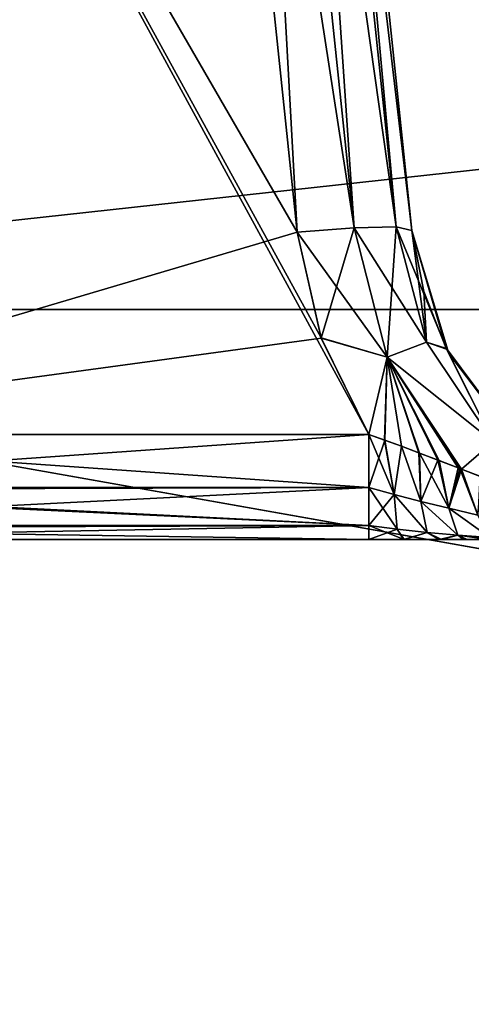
# Model space of a CAD drawing. Header units: millimetres. Extents: x -96 to 96, y -34 to 18.
# Tile 36 of 192: x -64.25 to -60.33, y -8.04 to 0.52. Entities that reach past the tile are written whole.
import ezdxf

# ---------------------------------------------------------------- set-up
doc = ezdxf.new("R2010")
doc.units = ezdxf.units.MM
doc.header["$LTSCALE"] = 65.185185
for name, color, linetype in [('2', 7, 'CONTINUOUS'), ('22', 7, 'CONTINUOUS'), ('24', 7, 'CONTINUOUS'), ('26', 7, 'CONTINUOUS'), ('27', 7, 'CONTINUOUS'), ('6', 7, 'CONTINUOUS'), ('737', 7, 'CONTINUOUS'), ('738', 7, 'CONTINUOUS'), ('763', 7, 'CONTINUOUS'), ('766', 7, 'CONTINUOUS'), ('767', 7, 'CONTINUOUS'), ('770', 7, 'CONTINUOUS'), ('771', 7, 'CONTINUOUS'), ('774', 7, 'CONTINUOUS'), ('775', 7, 'CONTINUOUS'), ('779', 7, 'CONTINUOUS'), ('780', 7, 'CONTINUOUS'), ('781', 7, 'CONTINUOUS'), ('782', 7, 'CONTINUOUS'), ('794', 7, 'CONTINUOUS')]:
    doc.layers.add(name, color=color, linetype=linetype)

msp = doc.modelspace()

# ---------------------------------------------------------------- linework, layer by layer
at = {"layer": '2', "color": 7, "linetype": 'Continuous'}
for points in [[(-3.6186, -27.5, 22.1466), (-74, 10.2026, 22.4756), (-74, -27.5, 22.1466), (-3.6186, -27.5, 22.1466)], [(-3.8118, -7.4278, 22.3217), (-74, 10.2026, 22.4756), (-3.6186, -27.5, 22.1466), (-3.8118, -7.4278, 22.3217)], [(-3.9737, 10.2026, 22.4756), (-74, 10.2026, 22.4756), (-3.8118, -7.4278, 22.3217), (-3.9737, 10.2026, 22.4756)]]:
    msp.add_3dface(points, dxfattribs=at)
at = {"layer": '22', "color": 7, "linetype": 'Continuous'}
for points in [[(72, -2, 20), (72, -27.5, 20.2225), (-72, -27.5, 20.2225), (72, -2, 20)], [(-72, -2, 20), (72, -2, 20), (-72, -27.5, 20.2225), (-72, -2, 20)]]:
    msp.add_3dface(points, dxfattribs=at)
at = {"layer": '24', "color": 7, "linetype": 'Continuous'}
for points in [[(-72, -2, -20), (-72, -27.5, -20.2225), (72, -27.5, -20.2225), (-72, -2, -20)], [(72, -2, -20), (-72, -2, -20), (72, -27.5, -20.2225), (72, -2, -20)]]:
    msp.add_3dface(points, dxfattribs=at)
at = {"layer": '26', "color": 7, "linetype": 'Continuous'}
for points in [[(71.4, -2, 19.4), (-71.4, -2, 19.4), (71.4, 13.6, 19.8085), (71.4, -2, 19.4)], [(71.4, 13.6, 19.8085), (-71.4, -2, 19.4), (-71.4, 13.6, 19.8085), (71.4, 13.6, 19.8085)]]:
    msp.add_3dface(points, dxfattribs=at)
at = {"layer": '27', "color": 7, "linetype": 'Continuous'}
for points in [[(-71.4, -2, -19.4), (71.4, -2, -19.4), (-71.4, 13.6, -19.8085), (-71.4, -2, -19.4)], [(-71.4, 13.6, -19.8085), (71.4, -2, -19.4), (71.4, 13.6, -19.8085), (-71.4, 13.6, -19.8085)]]:
    msp.add_3dface(points, dxfattribs=at)
at = {"layer": '6', "color": 7, "linetype": 'Continuous'}
for points in [[(-74, -27.5, -22.1466), (-3.9737, 10.2026, -22.4756), (-3.7894, -9.8053, -22.301), (-74, -27.5, -22.1466)], [(-74, 10.2026, -22.4756), (-3.9737, 10.2026, -22.4756), (-74, -27.5, -22.1466), (-74, 10.2026, -22.4756)]]:
    msp.add_3dface(points, dxfattribs=at)
at = {"layer": '737', "color": 7, "linetype": 'Continuous', "true_color": 0xe0f2ff}
for points in [[(-67.7854, -4, 0.0837), (-61.2211, -4, -0.0837), (-61.2211, -4, 0.0837), (-67.7854, -4, 0.0837)], [(-67.7854, -4, -0.0837), (-61.2211, -4, -0.0837), (-67.7854, -4, 0.0837), (-67.7854, -4, -0.0837)], [(-60.9121, -4, 0.1003), (-61.2211, -4, 0.0837), (-60.918, -4, -0.0996), (-60.9121, -4, 0.1003)], [(-61.2211, -4, 0.0837), (-61.2211, -4, -0.0837), (-60.918, -4, -0.0996), (-61.2211, -4, 0.0837)], [(-60.6094, -4, -0.1479), (-60.9121, -4, 0.1003), (-60.918, -4, -0.0996), (-60.6094, -4, -0.1479)], [(-60.59, -4, 0.152), (-60.9121, -4, 0.1003), (-60.6094, -4, -0.1479), (-60.59, -4, 0.152)], [(-60.3979, -4, -0.1992), (-60.59, -4, 0.152), (-60.6094, -4, -0.1479), (-60.3979, -4, -0.1992)], [(-60.3676, -4, 0.2077), (-60.59, -4, 0.152), (-60.3979, -4, -0.1992), (-60.3676, -4, 0.2077)], [(-60.1811, -4, -0.2669), (-60.3676, -4, 0.2077), (-60.3979, -4, -0.1992), (-60.1811, -4, -0.2669)], [(-60.1409, -4, 0.2811), (-60.3676, -4, 0.2077), (-60.1811, -4, -0.2669), (-60.1409, -4, 0.2811)]]:
    msp.add_3dface(points, dxfattribs=at)
at = {"layer": '738', "color": 7, "linetype": 'Continuous', "true_color": 0xe0f2ff}
for points in [[(-60.8469, -1.3127, -2.2298), (-61.8945, 8.708, -3.1065), (-61.8945, 8.708, -18.5749), (-60.8469, -1.3127, -2.2298)], [(-61.8945, 8.708, 3.1065), (-60.8469, -1.3127, 2.2298), (-60.8469, -1.3127, 18.7498), (-61.8945, 8.708, 3.1065)], [(-61.8945, 8.708, 18.5749), (-61.8945, 8.708, 3.1065), (-60.8469, -1.3127, 18.7498), (-61.8945, 8.708, 18.5749)], [(-60.8469, -1.3127, -18.7498), (-60.8469, -1.3127, -2.2298), (-61.8945, 8.708, -18.5749), (-60.8469, -1.3127, -18.7498)]]:
    msp.add_3dface(points, dxfattribs=at)
at = {"layer": '763', "color": 7, "linetype": 'Continuous', "true_color": 0xe0f2ff}
for points in [[(-60.8469, -1.3127, 18.7498), (-60.5452, -2.3449, 2.1094), (-60.526, -2.3826, 18.7685), (-60.8469, -1.3127, 18.7498)], [(-60.8469, -1.3127, -2.2298), (-60.8469, -1.3127, -18.7498), (-60.526, -2.3826, -18.7685), (-60.8469, -1.3127, -2.2298)], [(-60.8469, -1.3127, -2.2298), (-60.526, -2.3826, -18.7685), (-60.5471, -2.3411, -2.1099), (-60.8469, -1.3127, -2.2298)], [(-60.5452, -2.3449, 2.1094), (-60.8469, -1.3127, 18.7498), (-60.7418, -1.8455, 2.1677), (-60.5452, -2.3449, 2.1094)], [(-60.8469, -1.3127, 18.7498), (-60.8469, -1.3127, 2.2298), (-60.7418, -1.8455, 2.1677), (-60.8469, -1.3127, 18.7498)], [(-60.5471, -2.3411, -2.1099), (-60.526, -2.3826, -18.7685), (-59.9079, -3.196, -2.0101), (-60.5471, -2.3411, -2.1099)], [(-60.5452, -2.3449, 2.1094), (-59.9049, -3.1988, 2.0098), (-60.526, -2.3826, 18.7685), (-60.5452, -2.3449, 2.1094)], [(-60.526, -2.3826, -18.7685), (-59.8359, -3.2609, -18.7838), (-59.9079, -3.196, -2.0101), (-60.526, -2.3826, -18.7685)], [(-60.526, -2.3826, 18.7685), (-59.9049, -3.1988, 2.0098), (-59.8359, -3.2609, 18.7838), (-60.526, -2.3826, 18.7685)]]:
    msp.add_3dface(points, dxfattribs=at)
at = {"layer": '766', "color": 7, "linetype": 'Continuous', "true_color": 0xe0f2ff}
for points in [[(-62.8891, 8.6911, -2.1103), (-61.8415, -1.3295, -1.2336), (-67.5814, 8.6046, -2.1028), (-62.8891, 8.6911, -2.1103)], [(-67.7854, -3.0872, -1.0799), (-67.5814, 8.6046, -2.1028), (-61.2211, -3.0872, -1.0799), (-67.7854, -3.0872, -1.0799)], [(-61.2211, -3.0872, -1.0799), (-67.5814, 8.6046, -2.1028), (-61.6345, -2.2466, -1.1534), (-61.2211, -3.0872, -1.0799)], [(-67.5814, 8.6046, -2.1028), (-61.8415, -1.3295, -1.2336), (-61.6345, -2.2466, -1.1534), (-67.5814, 8.6046, -2.1028)]]:
    msp.add_3dface(points, dxfattribs=at)
at = {"layer": '767', "color": 7, "linetype": 'Continuous', "true_color": 0xe0f2ff}
for points in [[(-62.8891, 8.6911, 2.1103), (-67.5814, 8.6046, 2.1028), (-61.8415, -1.3295, 1.2336), (-62.8891, 8.6911, 2.1103)], [(-67.5814, 8.6046, 2.1028), (-67.7854, -3.0872, 1.0799), (-61.8415, -1.3295, 1.2336), (-67.5814, 8.6046, 2.1028)], [(-61.8415, -1.3295, 1.2336), (-67.7854, -3.0872, 1.0799), (-61.6336, -2.2493, 1.1532), (-61.8415, -1.3295, 1.2336)], [(-67.7854, -3.0872, 1.0799), (-61.2211, -3.0872, 1.0799), (-61.6336, -2.2493, 1.1532), (-67.7854, -3.0872, 1.0799)]]:
    msp.add_3dface(points, dxfattribs=at)
at = {"layer": '770', "color": 7, "linetype": 'Continuous', "true_color": 0xe0f2ff}
for points in [[(-62.0308, 8.7371, 2.611), (-62.3949, 8.7309, 2.2465), (-60.9832, -1.2835, 1.7343), (-62.0308, 8.7371, 2.611)], [(-60.8469, -1.3127, 2.2298), (-62.0308, 8.7371, 2.611), (-60.9832, -1.2835, 1.7343), (-60.8469, -1.3127, 2.2298)], [(-60.8469, -1.3127, 2.2298), (-61.8945, 8.708, 3.1065), (-62.0308, 8.7371, 2.611), (-60.8469, -1.3127, 2.2298)], [(-62.3949, 8.7309, 2.2465), (-62.8891, 8.6911, 2.1103), (-61.3473, -1.2897, 1.3698), (-62.3949, 8.7309, 2.2465)], [(-62.8891, 8.6911, 2.1103), (-61.8415, -1.3295, 1.2336), (-61.3473, -1.2897, 1.3698), (-62.8891, 8.6911, 2.1103)], [(-60.9832, -1.2835, 1.7343), (-62.3949, 8.7309, 2.2465), (-61.3473, -1.2897, 1.3698), (-60.9832, -1.2835, 1.7343)]]:
    msp.add_3dface(points, dxfattribs=at)
at = {"layer": '771', "color": 7, "linetype": 'Continuous', "true_color": 0xe0f2ff}
for points in [[(-60.9832, -1.2835, 1.7343), (-61.3473, -1.2897, 1.3698), (-61.0603, -2.4148, 1.2579), (-60.9832, -1.2835, 1.7343)], [(-60.9832, -1.2835, 1.7343), (-61.0603, -2.4148, 1.2579), (-60.72, -2.2863, 1.6228), (-60.9832, -1.2835, 1.7343)], [(-60.8469, -1.3127, 2.2298), (-60.9832, -1.2835, 1.7343), (-60.72, -2.2863, 1.6228), (-60.8469, -1.3127, 2.2298)], [(-61.8415, -1.3295, 1.2336), (-61.6336, -2.2493, 1.1532), (-61.3473, -1.2897, 1.3698), (-61.8415, -1.3295, 1.2336)], [(-61.3473, -1.2897, 1.3698), (-61.6336, -2.2493, 1.1532), (-61.0603, -2.4148, 1.2579), (-61.3473, -1.2897, 1.3698)], [(-60.7418, -1.8455, 2.1677), (-60.8469, -1.3127, 2.2298), (-60.72, -2.2863, 1.6228), (-60.7418, -1.8455, 2.1677)], [(-60.5452, -2.3449, 2.1094), (-60.7418, -1.8455, 2.1677), (-60.72, -2.2863, 1.6228), (-60.5452, -2.3449, 2.1094)], [(-61.6336, -2.2493, 1.1532), (-61.2211, -3.0872, 1.0799), (-61.0603, -2.4148, 1.2579), (-61.6336, -2.2493, 1.1532)], [(-61.0603, -2.4148, 1.2579), (-60.1402, -3.1521, 1.527), (-60.72, -2.2863, 1.6228), (-61.0603, -2.4148, 1.2579)], [(-60.1402, -3.1521, 1.527), (-60.5452, -2.3449, 2.1094), (-60.72, -2.2863, 1.6228), (-60.1402, -3.1521, 1.527)], [(-59.9049, -3.1988, 2.0098), (-60.5452, -2.3449, 2.1094), (-60.1402, -3.1521, 1.527), (-59.9049, -3.1988, 2.0098)], [(-61.0603, -2.4148, 1.2579), (-61.2211, -3.0872, 1.0799), (-61.0829, -3.1364, 1.0794), (-61.0603, -2.4148, 1.2579)], [(-60.9361, -3.1902, 1.0866), (-61.0603, -2.4148, 1.2579), (-61.0829, -3.1364, 1.0794), (-60.9361, -3.1902, 1.0866)], [(-60.7793, -3.2492, 1.1019), (-61.0603, -2.4148, 1.2579), (-60.9361, -3.1902, 1.0866), (-60.7793, -3.2492, 1.1019)], [(-60.6107, -3.3139, 1.1258), (-61.0603, -2.4148, 1.2579), (-60.7793, -3.2492, 1.1019), (-60.6107, -3.3139, 1.1258)], [(-60.4303, -3.3838, 1.1585), (-61.0603, -2.4148, 1.2579), (-60.6107, -3.3139, 1.1258), (-60.4303, -3.3838, 1.1585)], [(-61.0603, -2.4148, 1.2579), (-60.415, -3.3897, 1.1616), (-60.1402, -3.1521, 1.527), (-61.0603, -2.4148, 1.2579)], [(-60.415, -3.3897, 1.1616), (-61.0603, -2.4148, 1.2579), (-60.4303, -3.3838, 1.1585), (-60.415, -3.3897, 1.1616)], [(-60.1402, -3.1521, 1.527), (-60.415, -3.3897, 1.1616), (-60.2442, -3.4558, 1.1987), (-60.1402, -3.1521, 1.527)]]:
    msp.add_3dface(points, dxfattribs=at)
at = {"layer": '774', "color": 7, "linetype": 'Continuous', "true_color": 0xe0f2ff}
for points in [[(-62.3949, 8.7309, -2.2465), (-62.0308, 8.7371, -2.611), (-61.3473, -1.2897, -1.3698), (-62.3949, 8.7309, -2.2465)], [(-62.0308, 8.7371, -2.611), (-61.8945, 8.708, -3.1065), (-60.9832, -1.2835, -1.7343), (-62.0308, 8.7371, -2.611)], [(-61.3473, -1.2897, -1.3698), (-62.0308, 8.7371, -2.611), (-60.9832, -1.2835, -1.7343), (-61.3473, -1.2897, -1.3698)], [(-61.8415, -1.3295, -1.2336), (-62.8891, 8.6911, -2.1103), (-62.3949, 8.7309, -2.2465), (-61.8415, -1.3295, -1.2336)], [(-61.8415, -1.3295, -1.2336), (-62.3949, 8.7309, -2.2465), (-61.3473, -1.2897, -1.3698), (-61.8415, -1.3295, -1.2336)], [(-61.8945, 8.708, -3.1065), (-60.8469, -1.3127, -2.2298), (-60.9832, -1.2835, -1.7343), (-61.8945, 8.708, -3.1065)]]:
    msp.add_3dface(points, dxfattribs=at)
at = {"layer": '775', "color": 7, "linetype": 'Continuous', "true_color": 0xe0f2ff}
for points in [[(-61.3473, -1.2897, -1.3698), (-60.9832, -1.2835, -1.7343), (-60.7201, -2.2861, -1.6228), (-61.3473, -1.2897, -1.3698)], [(-60.9832, -1.2835, -1.7343), (-60.5471, -2.3411, -2.1099), (-60.7201, -2.2861, -1.6228), (-60.9832, -1.2835, -1.7343)], [(-60.8469, -1.3127, -2.2298), (-60.5471, -2.3411, -2.1099), (-60.9832, -1.2835, -1.7343), (-60.8469, -1.3127, -2.2298)], [(-61.8415, -1.3295, -1.2336), (-61.3473, -1.2897, -1.3698), (-61.0602, -2.4151, -1.2579), (-61.8415, -1.3295, -1.2336)], [(-61.6345, -2.2466, -1.1534), (-61.8415, -1.3295, -1.2336), (-61.0602, -2.4151, -1.2579), (-61.6345, -2.2466, -1.1534)], [(-61.3473, -1.2897, -1.3698), (-60.7201, -2.2861, -1.6228), (-61.0602, -2.4151, -1.2579), (-61.3473, -1.2897, -1.3698)], [(-61.2211, -3.0872, -1.0799), (-61.6345, -2.2466, -1.1534), (-61.0602, -2.4151, -1.2579), (-61.2211, -3.0872, -1.0799)], [(-60.7201, -2.2861, -1.6228), (-60.1405, -3.1518, -1.527), (-61.0602, -2.4151, -1.2579), (-60.7201, -2.2861, -1.6228)], [(-60.7201, -2.2861, -1.6228), (-60.5471, -2.3411, -2.1099), (-60.1405, -3.1518, -1.527), (-60.7201, -2.2861, -1.6228)], [(-60.5471, -2.3411, -2.1099), (-59.9079, -3.196, -2.0101), (-60.1405, -3.1518, -1.527), (-60.5471, -2.3411, -2.1099)], [(-61.2211, -3.0872, -1.0799), (-61.0602, -2.4151, -1.2579), (-61.0822, -3.1366, -1.0795), (-61.2211, -3.0872, -1.0799)], [(-61.0822, -3.1366, -1.0795), (-61.0602, -2.4151, -1.2579), (-60.9377, -3.1896, -1.0865), (-61.0822, -3.1366, -1.0795)], [(-61.0602, -2.4151, -1.2579), (-60.1405, -3.1518, -1.527), (-60.4152, -3.3896, -1.1616), (-61.0602, -2.4151, -1.2579)], [(-60.6216, -3.3097, -1.124), (-61.0602, -2.4151, -1.2579), (-60.4457, -3.3778, -1.1555), (-60.6216, -3.3097, -1.124)], [(-60.785, -3.2471, -1.1012), (-61.0602, -2.4151, -1.2579), (-60.6216, -3.3097, -1.124), (-60.785, -3.2471, -1.1012)], [(-60.9377, -3.1896, -1.0865), (-61.0602, -2.4151, -1.2579), (-60.785, -3.2471, -1.1012), (-60.9377, -3.1896, -1.0865)], [(-61.0602, -2.4151, -1.2579), (-60.4152, -3.3896, -1.1616), (-60.4457, -3.3778, -1.1555), (-61.0602, -2.4151, -1.2579)], [(-60.4152, -3.3896, -1.1616), (-60.1405, -3.1518, -1.527), (-60.2574, -3.4507, -1.1956), (-60.4152, -3.3896, -1.1616)]]:
    msp.add_3dface(points, dxfattribs=at)
at = {"layer": '779', "color": 7, "linetype": 'Continuous', "true_color": 0xe0f2ff}
for points in [[(-67.7854, -3.5495, -0.9192), (-67.7854, -3.0872, -1.0799), (-61.2211, -3.5495, -0.9192), (-67.7854, -3.5495, -0.9192)], [(-67.7854, -3.0872, -1.0799), (-61.2211, -3.0872, -1.0799), (-61.2211, -3.5495, -0.9192), (-67.7854, -3.0872, -1.0799)], [(-61.2211, -3.8804, -0.5578), (-67.7854, -3.5495, -0.9192), (-61.2211, -3.5495, -0.9192), (-61.2211, -3.8804, -0.5578)], [(-67.7854, -3.5688, -0.9061), (-67.7854, -3.5495, -0.9192), (-61.2211, -3.8804, -0.5578), (-67.7854, -3.5688, -0.9061)], [(-67.7854, -3.8802, -0.5583), (-67.7854, -3.5688, -0.9061), (-61.2211, -3.8804, -0.5578), (-67.7854, -3.8802, -0.5583)], [(-67.7854, -3.9016, -0.5163), (-67.7854, -3.8802, -0.5583), (-61.2211, -3.8804, -0.5578), (-67.7854, -3.9016, -0.5163)], [(-61.2211, -4, -0.0837), (-67.7854, -3.9016, -0.5163), (-61.2211, -3.8804, -0.5578), (-61.2211, -4, -0.0837)], [(-61.2211, -4, -0.0837), (-67.7854, -4, -0.0837), (-67.7854, -3.9016, -0.5163), (-61.2211, -4, -0.0837)]]:
    msp.add_3dface(points, dxfattribs=at)
at = {"layer": '780', "color": 7, "linetype": 'Continuous', "true_color": 0xe0f2ff}
for points in [[(-61.2211, -3.0872, -1.0799), (-61.0822, -3.1366, -1.0795), (-61.2211, -3.5495, -0.9192), (-61.2211, -3.0872, -1.0799)], [(-61.2211, -3.5495, -0.9192), (-61.0822, -3.1366, -1.0795), (-60.9997, -3.6088, -0.8888), (-61.2211, -3.5495, -0.9192)], [(-61.0822, -3.1366, -1.0795), (-60.9377, -3.1896, -1.0865), (-60.9997, -3.6088, -0.8888), (-61.0822, -3.1366, -1.0795)], [(-60.9997, -3.6088, -0.8888), (-60.9377, -3.1896, -1.0865), (-60.7672, -3.6692, -0.8741), (-60.9997, -3.6088, -0.8888)], [(-60.9377, -3.1896, -1.0865), (-60.785, -3.2471, -1.1012), (-60.7672, -3.6692, -0.8741), (-60.9377, -3.1896, -1.0865)], [(-60.785, -3.2471, -1.1012), (-60.6216, -3.3097, -1.124), (-60.7672, -3.6692, -0.8741), (-60.785, -3.2471, -1.1012)], [(-60.7672, -3.6692, -0.8741), (-60.6216, -3.3097, -1.124), (-60.5246, -3.7297, -0.8742), (-60.7672, -3.6692, -0.8741)], [(-60.6216, -3.3097, -1.124), (-60.4457, -3.3778, -1.1555), (-60.5246, -3.7297, -0.8742), (-60.6216, -3.3097, -1.124)], [(-60.4457, -3.3778, -1.1555), (-60.4152, -3.3896, -1.1616), (-60.5246, -3.7297, -0.8742), (-60.4457, -3.3778, -1.1555)], [(-60.5246, -3.7297, -0.8742), (-60.4152, -3.3896, -1.1616), (-60.2726, -3.7887, -0.8884), (-60.5246, -3.7297, -0.8742)], [(-60.4152, -3.3896, -1.1616), (-60.2574, -3.4507, -1.1956), (-60.2726, -3.7887, -0.8884), (-60.4152, -3.3896, -1.1616)], [(-61.2211, -3.8804, -0.5578), (-61.2211, -3.5495, -0.9192), (-60.9997, -3.6088, -0.8888), (-61.2211, -3.8804, -0.5578)], [(-61.2211, -3.8804, -0.5578), (-60.9997, -3.6088, -0.8888), (-60.9734, -3.9109, -0.5087), (-61.2211, -3.8804, -0.5578)], [(-60.9734, -3.9109, -0.5087), (-60.9997, -3.6088, -0.8888), (-60.7146, -3.939, -0.4775), (-60.9734, -3.9109, -0.5087)], [(-60.9997, -3.6088, -0.8888), (-60.7672, -3.6692, -0.8741), (-60.7146, -3.939, -0.4775), (-60.9997, -3.6088, -0.8888)], [(-60.7146, -3.939, -0.4775), (-60.7672, -3.6692, -0.8741), (-60.4464, -3.9634, -0.4641), (-60.7146, -3.939, -0.4775)], [(-60.7672, -3.6692, -0.8741), (-60.5246, -3.7297, -0.8742), (-60.4464, -3.9634, -0.4641), (-60.7672, -3.6692, -0.8741)], [(-60.4464, -3.9634, -0.4641), (-60.5246, -3.7297, -0.8742), (-60.1706, -3.9827, -0.4677), (-60.4464, -3.9634, -0.4641)], [(-60.5246, -3.7297, -0.8742), (-60.2726, -3.7887, -0.8884), (-60.1706, -3.9827, -0.4677), (-60.5246, -3.7297, -0.8742)], [(-61.2211, -4, -0.0837), (-61.2211, -3.8804, -0.5578), (-60.9734, -3.9109, -0.5087), (-61.2211, -4, -0.0837)], [(-60.918, -4, -0.0996), (-61.2211, -4, -0.0837), (-60.9734, -3.9109, -0.5087), (-60.918, -4, -0.0996)], [(-60.918, -4, -0.0996), (-60.9734, -3.9109, -0.5087), (-60.7146, -3.939, -0.4775), (-60.918, -4, -0.0996)], [(-60.6094, -4, -0.1479), (-60.918, -4, -0.0996), (-60.7146, -3.939, -0.4775), (-60.6094, -4, -0.1479)], [(-60.6094, -4, -0.1479), (-60.7146, -3.939, -0.4775), (-60.4464, -3.9634, -0.4641), (-60.6094, -4, -0.1479)], [(-60.3979, -4, -0.1992), (-60.6094, -4, -0.1479), (-60.4464, -3.9634, -0.4641), (-60.3979, -4, -0.1992)], [(-60.1811, -4, -0.2669), (-60.3979, -4, -0.1992), (-60.4464, -3.9634, -0.4641), (-60.1811, -4, -0.2669)], [(-60.1811, -4, -0.2669), (-60.4464, -3.9634, -0.4641), (-60.1706, -3.9827, -0.4677), (-60.1811, -4, -0.2669)]]:
    msp.add_3dface(points, dxfattribs=at)
at = {"layer": '781', "color": 7, "linetype": 'Continuous', "true_color": 0xe0f2ff}
for points in [[(-61.2211, -3.0872, 1.0799), (-61.2211, -3.5495, 0.9192), (-60.9997, -3.6088, 0.8888), (-61.2211, -3.0872, 1.0799)], [(-61.0829, -3.1364, 1.0794), (-61.2211, -3.0872, 1.0799), (-60.9997, -3.6088, 0.8888), (-61.0829, -3.1364, 1.0794)], [(-60.9361, -3.1902, 1.0866), (-61.0829, -3.1364, 1.0794), (-60.9997, -3.6088, 0.8888), (-60.9361, -3.1902, 1.0866)], [(-60.9361, -3.1902, 1.0866), (-60.9997, -3.6088, 0.8888), (-60.7672, -3.6692, 0.8741), (-60.9361, -3.1902, 1.0866)], [(-60.7793, -3.2492, 1.1019), (-60.9361, -3.1902, 1.0866), (-60.7672, -3.6692, 0.8741), (-60.7793, -3.2492, 1.1019)], [(-60.7793, -3.2492, 1.1019), (-60.7672, -3.6692, 0.8741), (-60.5246, -3.7297, 0.8742), (-60.7793, -3.2492, 1.1019)], [(-60.6107, -3.3139, 1.1258), (-60.7793, -3.2492, 1.1019), (-60.5246, -3.7297, 0.8742), (-60.6107, -3.3139, 1.1258)], [(-60.4303, -3.3838, 1.1585), (-60.6107, -3.3139, 1.1258), (-60.5246, -3.7297, 0.8742), (-60.4303, -3.3838, 1.1585)], [(-60.4303, -3.3838, 1.1585), (-60.5246, -3.7297, 0.8742), (-60.2726, -3.7887, 0.8884), (-60.4303, -3.3838, 1.1585)], [(-60.415, -3.3897, 1.1616), (-60.4303, -3.3838, 1.1585), (-60.2726, -3.7887, 0.8884), (-60.415, -3.3897, 1.1616)], [(-60.2442, -3.4558, 1.1987), (-60.415, -3.3897, 1.1616), (-60.2726, -3.7887, 0.8884), (-60.2442, -3.4558, 1.1987)], [(-61.2211, -3.8804, 0.5578), (-60.9734, -3.9109, 0.5087), (-61.2211, -3.5495, 0.9192), (-61.2211, -3.8804, 0.5578)], [(-61.2211, -3.5495, 0.9192), (-60.9734, -3.9109, 0.5087), (-60.9997, -3.6088, 0.8888), (-61.2211, -3.5495, 0.9192)], [(-60.9997, -3.6088, 0.8888), (-60.7146, -3.939, 0.4775), (-60.7672, -3.6692, 0.8741), (-60.9997, -3.6088, 0.8888)], [(-60.9734, -3.9109, 0.5087), (-60.7146, -3.939, 0.4775), (-60.9997, -3.6088, 0.8888), (-60.9734, -3.9109, 0.5087)], [(-60.7146, -3.939, 0.4775), (-60.4464, -3.9634, 0.4641), (-60.7672, -3.6692, 0.8741), (-60.7146, -3.939, 0.4775)], [(-60.7672, -3.6692, 0.8741), (-60.4464, -3.9634, 0.4641), (-60.5246, -3.7297, 0.8742), (-60.7672, -3.6692, 0.8741)], [(-60.5246, -3.7297, 0.8742), (-60.1705, -3.9827, 0.4677), (-60.2726, -3.7887, 0.8884), (-60.5246, -3.7297, 0.8742)], [(-60.4464, -3.9634, 0.4641), (-60.1705, -3.9827, 0.4677), (-60.5246, -3.7297, 0.8742), (-60.4464, -3.9634, 0.4641)], [(-61.2211, -4, 0.0837), (-60.9121, -4, 0.1003), (-61.2211, -3.8804, 0.5578), (-61.2211, -4, 0.0837)], [(-61.2211, -3.8804, 0.5578), (-60.9121, -4, 0.1003), (-60.9734, -3.9109, 0.5087), (-61.2211, -3.8804, 0.5578)], [(-60.9734, -3.9109, 0.5087), (-60.9121, -4, 0.1003), (-60.7146, -3.939, 0.4775), (-60.9734, -3.9109, 0.5087)], [(-60.9121, -4, 0.1003), (-60.59, -4, 0.152), (-60.7146, -3.939, 0.4775), (-60.9121, -4, 0.1003)], [(-60.7146, -3.939, 0.4775), (-60.59, -4, 0.152), (-60.4464, -3.9634, 0.4641), (-60.7146, -3.939, 0.4775)], [(-60.59, -4, 0.152), (-60.3676, -4, 0.2077), (-60.4464, -3.9634, 0.4641), (-60.59, -4, 0.152)], [(-60.3676, -4, 0.2077), (-60.1409, -4, 0.2811), (-60.4464, -3.9634, 0.4641), (-60.3676, -4, 0.2077)], [(-60.4464, -3.9634, 0.4641), (-60.1409, -4, 0.2811), (-60.1705, -3.9827, 0.4677), (-60.4464, -3.9634, 0.4641)]]:
    msp.add_3dface(points, dxfattribs=at)
at = {"layer": '782', "color": 7, "linetype": 'Continuous', "true_color": 0xe0f2ff}
for points in [[(-61.2211, -3.5495, 0.9192), (-61.2211, -3.0872, 1.0799), (-67.7854, -3.5495, 0.9192), (-61.2211, -3.5495, 0.9192)], [(-61.2211, -3.0872, 1.0799), (-67.7854, -3.0872, 1.0799), (-67.7854, -3.5495, 0.9192), (-61.2211, -3.0872, 1.0799)], [(-67.7854, -3.5688, 0.9061), (-61.2211, -3.5495, 0.9192), (-67.7854, -3.5495, 0.9192), (-67.7854, -3.5688, 0.9061)], [(-61.2211, -3.8804, 0.5578), (-61.2211, -3.5495, 0.9192), (-67.7854, -3.8802, 0.5583), (-61.2211, -3.8804, 0.5578)], [(-67.7854, -3.8802, 0.5583), (-61.2211, -3.5495, 0.9192), (-67.7854, -3.5688, 0.9061), (-67.7854, -3.8802, 0.5583)], [(-67.7854, -3.9016, 0.5163), (-61.2211, -3.8804, 0.5578), (-67.7854, -3.8802, 0.5583), (-67.7854, -3.9016, 0.5163)], [(-67.7854, -4, 0.0837), (-61.2211, -4, 0.0837), (-61.2211, -3.8804, 0.5578), (-67.7854, -4, 0.0837)], [(-67.7854, -4, 0.0837), (-61.2211, -3.8804, 0.5578), (-67.7854, -3.9016, 0.5163), (-67.7854, -4, 0.0837)]]:
    msp.add_3dface(points, dxfattribs=at)
at = {"layer": '794', "color": 7, "linetype": 'Continuous', "true_color": 0xe0f2ff}
for points in [[(-39.7967, 0.3853, -15.7895), (-60.9149, 12.8672, -16.4437), (-60.2933, 12.4864, -16.4237), (-39.7967, 0.3853, -15.7895)], [(-39.7967, 0.3853, -15.7895), (-38.8021, 0.4893, -15.795), (-60.9149, 12.8672, -16.4437), (-39.7967, 0.3853, -15.7895)], [(-38.8021, 0.4893, -15.795), (-36.813, 0.6973, -15.8059), (-60.9149, 12.8672, -16.4437), (-38.8021, 0.4893, -15.795)]]:
    msp.add_3dface(points, dxfattribs=at)

doc.saveas('drawing.dxf')
